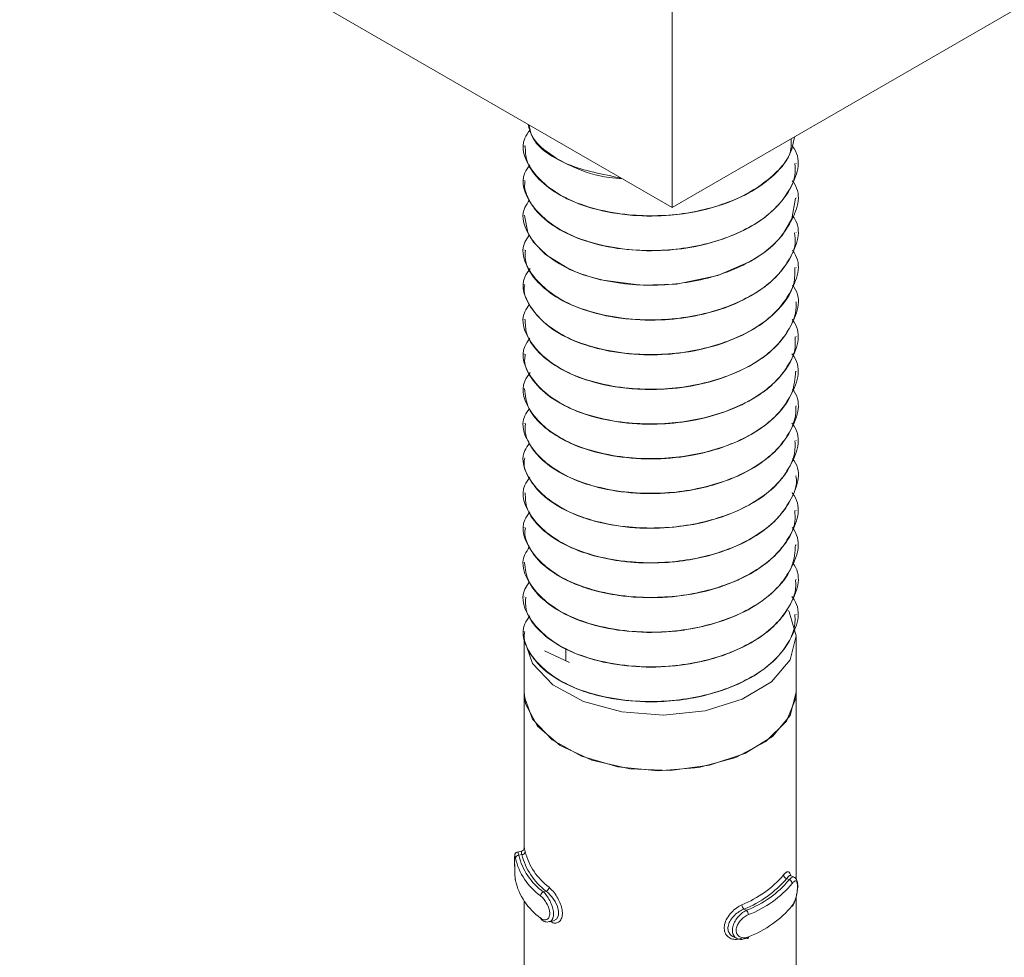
# Model space of a CAD drawing. Header units: millimetres. Extents: x 299 to 1025, y 4 to 1359.
# Tile 4 of 48: x 629 to 658, y 29 to 56. Entities that reach past the tile are written whole.
import ezdxf

# ---------------------------------------------------------------- set-up
doc = ezdxf.new("R2010")
doc.units = ezdxf.units.MM

msp = doc.modelspace()

# ---------------------------------------------------------------- linework, layer by layer
at = {"color": 7, "linetype": 'Continuous', "lineweight": 15}
for p, q in [((648.516, 50.62), (542.45, 111.85)), ((754.582, 111.85), (648.516, 50.62)), ((648.516, 58.785), (648.516, 50.62)), ((644.162, 52.436), (644.162, 52.428)), ((652.162, 51.917), (652.162, 51.925)), ((644.162, 51.415), (644.162, 51.407)), ((652.162, 50.897), (652.162, 50.905)), ((644.162, 50.395), (644.162, 50.386)), ((652.162, 49.876), (652.162, 49.884)), ((644.162, 49.374), (644.162, 49.366)), ((652.162, 48.855), (652.162, 48.863)), ((644.162, 48.353), (644.162, 48.345)), ((652.162, 47.835), (652.162, 47.842)), ((644.162, 47.333), (644.162, 47.324)), ((652.162, 46.814), (652.162, 46.822)), ((644.162, 46.312), (644.162, 46.303)), ((652.162, 45.793), (652.162, 45.801)), ((644.162, 45.291), (644.162, 45.283)), ((652.162, 44.772), (652.162, 44.78)), ((644.162, 44.271), (644.162, 44.262)), ((652.162, 43.752), (652.162, 43.76)), ((644.162, 43.25), (644.162, 43.241)), ((652.162, 42.731), (652.162, 42.739)), ((644.162, 42.229), (644.162, 42.221)), ((652.162, 41.71), (652.162, 41.718)), ((644.162, 41.209), (644.162, 41.2)), ((652.162, 40.69), (652.162, 40.698)), ((644.162, 40.188), (644.162, 40.18)), ((652.162, 39.669), (652.162, 39.677)), ((644.162, 39.167), (644.162, 39.159)), ((652.162, 38.648), (652.162, 38.656)), ((644.162, 38.147), (644.162, 38.138)), ((644.162, 37.993), (644.162, 36.36)), ((652.162, 36.36), (652.162, 37.993)), ((645.39, 37.282), (645.39, 37.646)), ((644.761, 37.575), (645.493, 37.234)), ((644.162, 36.36), (644.162, 31.752)), ((652.162, 30.861), (652.162, 36.36)), ((644.086, 31.685), (643.964, 31.658)), ((644.093, 31.582), (644.005, 31.563)), ((651.884, 30.876), (651.957, 30.842)), ((652.105, 30.916), (651.999, 30.965)), ((644.812, 30.505), (644.724, 30.486)), ((644.162, 30.223), (644.162, 26.853)), ((652.162, 25.962), (652.162, 30.342)), ((650.627, 29.977), (650.7, 29.943)), ((644.9, 29.604), (645.022, 29.631)), ((650.32, 29.161), (650.425, 29.112))]:
    msp.add_line(p, q, dxfattribs=at)
at = {"color": 7, "linetype": 'Continuous', "lineweight": 15, "flags": 128}
for points in [[(644.175, 50.387), (644.273, 49.885), (644.325, 49.78), (644.44, 49.602), (644.788, 49.239), (645.506, 48.797), (645.868, 48.65), (646.404, 48.493), (647.595, 48.333), (648.641, 48.368), (649.86, 48.622), (650.826, 49.037), (651.213, 49.288), (651.393, 49.432), (651.481, 49.511), (651.524, 49.552), (651.545, 49.572), (651.556, 49.583), (651.559, 49.586), (651.56, 49.587), (651.561, 49.588), (651.561, 49.588), (651.561, 49.588), (651.561, 49.588), (651.561, 49.588), (651.561, 49.588), (651.561, 49.588), (651.561, 49.588), (651.563, 49.59), (651.567, 49.594), (651.578, 49.605), (651.616, 49.645), (651.748, 49.798), (652.037, 50.283), (652.147, 50.898)], [(651.935, 38.76), (651.954, 38.728), (652.162, 38.021), (651.985, 37.312), (651.439, 36.668), (650.578, 36.152), (649.484, 35.813), (648.262, 35.684), (647.032, 35.778), (645.91, 36.085), (645.005, 36.575), (644.404, 37.203), (644.165, 37.906), (644.162, 37.993)], [(652.162, 36.36), (652.151, 36.184), (651.88, 35.508), (651.274, 34.909), (650.387, 34.441), (649.299, 34.146), (648.108, 34.051), (646.922, 34.164), (645.849, 34.476), (644.984, 34.958), (644.406, 35.566), (644.167, 36.247), (644.162, 36.36)], [(652.162, 36.356), (651.983, 35.676), (651.464, 35.056), (650.652, 34.552), (649.618, 34.209), (648.456, 34.057), (647.267, 34.109), (646.157, 34.362), (645.226, 34.792), (644.556, 35.361), (644.206, 36.019), (644.162, 36.36)], [(651.997, 30.96), (651.97, 30.964), (651.914, 30.915), (651.884, 30.876), (651.884, 30.876), (651.884, 30.876)], [(645.022, 29.632), (645.025, 29.632), (645.117, 29.686), (645.17, 29.789), (645.176, 29.919), (645.142, 30.058), (645.074, 30.202), (644.977, 30.342), (644.863, 30.463), (644.812, 30.505), (644.812, 30.505), (644.812, 30.505)], [(650.7, 29.127), (650.711, 29.119), (650.722, 29.115), (650.733, 29.115), (650.742, 29.118), (650.749, 29.125), (650.754, 29.134), (650.758, 29.147), (650.759, 29.162)]]:
    msp.add_lwpolyline(points, dxfattribs=at)
at = {"color": 8, "linetype": 'Continuous', "lineweight": 15, "flags": 128}
msp.add_lwpolyline([(643.965, 31.651), (643.974, 31.651), (643.996, 31.594), (644.005, 31.563), (644.005, 31.563), (644.005, 31.563)], dxfattribs=at)
at = {"color": 7, "linetype": 'Continuous', "lineweight": 15}
for centre, radius, start, end in [((644.093, 31.682), 0.0997, 269.9161, 353.6105), ((645.984, 32.066), 1.953, 194.3455, 233.085), ((646.038, 32.143), 1.905, 194.3464, 233.084), ((644.004, 31.464), 0.099, 89.3766, 173.586), ((645.762, 31.915), 1.908, 193.3409, 234.0917), ((645.815, 31.992), 1.86, 193.3389, 234.0914), ((645.762, 31.262), 1.908, 193.3409, 234.0917), ((649.385, 33.055), 3.177, 291.8317, 319.2689), ((649.416, 33.001), 3.257, 291.8314, 319.2696), ((649.585, 32.832), 3.096, 291.1053, 319.9954), ((649.615, 32.778), 3.176, 291.1058, 319.9953), ((651.913, 30.992), 0.12, 185.134, 256.0776), ((651.929, 30.726), 0.119, 5.2078, 76.7106), ((644.779, 30.361), 0.136, 113.7259, 176.2239), ((644.759, 30.629), 0.135, 293.0497, 356.1129), ((650.744, 30.11), 0.177, 181.6396, 228.7437), ((650.579, 29.81), 0.18, 1.5788, 47.8888), ((649.615, 32.125), 3.176, 291.1058, 319.9953), ((644.697, 29.713), 0.0536, 176.3077, 232.8792)]:
    msp.add_arc(centre, radius, start, end, dxfattribs=at)
for points, knots in [([(644.279, 53.066), (644.309, 52.95), (644.398, 52.601), (644.91, 52.164), (645.694, 51.752), (646.397, 51.513), (646.925, 51.472), (647.057, 51.462)], [0, 0, 0, 0, 0.146746, 0.44513, 0.633893, 0.908724, 1, 1, 1, 1]), ([(647.015, 51.486), (646.473, 51.592), (645.311, 51.82), (644.386, 52.504), (644.327, 52.954), (644.314, 53.045)], [0, 0, 0, 0, 0.411062, 0.880494, 1, 1, 1, 1]), ([(652.017, 52.641), (652.018, 52.483), (652.02, 52.159), (651.519, 51.545), (650.588, 50.863), (648.967, 50.387), (647.111, 50.334), (645.336, 50.791), (644.304, 51.667), (644.02, 52.457), (644.278, 52.821), (644.336, 52.902)], [0, 0, 0, 0, 0.058961, 0.120703, 0.252356, 0.386222, 0.517795, 0.67454, 0.830404, 0.962313, 1, 1, 1, 1]), ([(652.042, 52.436), (652.063, 52.409), (652.36, 52.014), (652.121, 51.363), (651.552, 50.524), (650.576, 49.842), (648.97, 49.366), (647.11, 49.313), (645.336, 49.77), (644.305, 50.646), (644.02, 51.432), (644.274, 51.793), (644.329, 51.871)], [0, 0, 0, 0, 0.010398, 0.147775, 0.20379, 0.323232, 0.444681, 0.564049, 0.706255, 0.847661, 0.967334, 1, 1, 1, 1]), ([(644.195, 52.429), (644.199, 52.28), (644.208, 51.914), (644.611, 51.386), (645.174, 50.989), (645.717, 50.739), (646.362, 50.522), (647.301, 50.359), (648.588, 50.362), (649.79, 50.597), (650.777, 51.016), (651.509, 51.528), (651.998, 52.099), (652.08, 52.523), (652.114, 52.697)], [0, 0, 0, 0, 0.067984, 0.167466, 0.257998, 0.298697, 0.346065, 0.449584, 0.542381, 0.661271, 0.750048, 0.829736, 0.93036, 1, 1, 1, 1]), ([(644.194, 51.406), (644.184, 51.345), (644.16, 51.201), (644.261, 50.907), (644.422, 50.622), (644.628, 50.402), (644.8, 50.245), (645.145, 49.985), (645.833, 49.644), (646.88, 49.388), (647.995, 49.321), (649.182, 49.433), (650.272, 49.746), (651.223, 50.262), (651.837, 50.867), (652.151, 51.451), (652.13, 51.797), (652.123, 51.917)], [0, 0, 0, 0, 0.026876, 0.06448, 0.132359, 0.159723, 0.175103, 0.214471, 0.303481, 0.398914, 0.4914, 0.570662, 0.681833, 0.768364, 0.865874, 0.953564, 1, 1, 1, 1]), ([(652.048, 51.406), (652.067, 51.382), (652.361, 50.99), (652.12, 50.342), (651.552, 49.504), (650.576, 48.822), (648.97, 48.345), (647.11, 48.292), (645.336, 48.749), (644.306, 49.626), (644.019, 50.409), (644.271, 50.767), (644.324, 50.842)], [0, 0, 0, 0, 0.009243, 0.146943, 0.20309, 0.322813, 0.444548, 0.564196, 0.706737, 0.848476, 0.968431, 1, 1, 1, 1]), ([(652.054, 50.378), (652.071, 50.356), (652.362, 49.966), (652.12, 49.321), (651.552, 48.483), (650.576, 47.801), (648.97, 47.325), (647.11, 47.272), (645.335, 47.729), (644.307, 48.605), (644.019, 49.382), (644.265, 49.735), (644.313, 49.804)], [0, 0, 0, 0, 0.008279, 0.146442, 0.202778, 0.322902, 0.445046, 0.565096, 0.708115, 0.85033, 0.970688, 1, 1, 1, 1]), ([(644.199, 49.366), (644.192, 49.268), (644.17, 48.939), (644.49, 48.457), (645.116, 47.94), (645.987, 47.546), (647.111, 47.315), (648.246, 47.287), (649.416, 47.442), (650.471, 47.789), (651.373, 48.333), (651.898, 48.931), (652.162, 49.469), (652.126, 49.768), (652.113, 49.875)], [0, 0, 0, 0, 0.0432263, 0.1462698, 0.2220313, 0.3204267, 0.417925, 0.5114915, 0.5900174, 0.6991024, 0.7872151, 0.8842457, 0.958568, 1, 1, 1, 1]), ([(652.05, 49.362), (652.068, 49.339), (652.361, 48.948), (652.12, 48.301), (651.552, 47.462), (650.576, 46.78), (648.97, 46.304), (647.11, 46.251), (645.336, 46.708), (644.303, 47.584), (644.02, 48.377), (644.281, 48.744), (644.341, 48.828)], [0, 0, 0, 0, 0.008912, 0.146124, 0.202072, 0.32137, 0.442673, 0.561897, 0.703932, 0.845168, 0.964697, 1, 1, 1, 1]), ([(644.178, 48.344), (644.173, 48.321), (644.134, 48.144), (644.31, 47.698), (644.792, 47.115), (645.683, 46.642), (646.69, 46.359), (647.766, 46.257), (648.962, 46.333), (650.078, 46.611), (650.966, 47.044), (651.686, 47.614), (652.128, 48.227), (652.123, 48.698), (652.122, 48.856)], [0, 0, 0, 0, 0.010248, 0.079435, 0.198826, 0.293872, 0.37775, 0.473686, 0.554506, 0.6619, 0.752081, 0.817643, 0.939021, 1, 1, 1, 1]), ([(652.056, 48.334), (652.072, 48.313), (652.362, 47.924), (652.12, 47.28), (651.552, 46.442), (650.576, 45.76), (648.97, 45.283), (647.11, 45.23), (645.336, 45.687), (644.306, 46.563), (644.019, 47.345), (644.27, 47.702), (644.321, 47.775)], [0, 0, 0, 0, 0.00796, 0.145919, 0.202171, 0.322119, 0.444082, 0.563955, 0.706763, 0.848768, 0.968948, 1, 1, 1, 1]), ([(644.193, 47.325), (644.196, 47.185), (644.203, 46.815), (644.608, 46.282), (645.306, 45.795), (646.262, 45.426), (647.334, 45.256), (648.459, 45.264), (649.579, 45.437), (650.656, 45.833), (651.513, 46.413), (652.014, 47.066), (652.179, 47.565), (652.159, 47.814), (652.157, 47.835)], [0, 0, 0, 0, 0.062206, 0.164022, 0.251373, 0.33752, 0.447158, 0.517887, 0.605587, 0.717015, 0.806983, 0.903032, 0.992092, 1, 1, 1, 1]), ([(652.043, 47.332), (652.063, 47.304), (652.36, 46.91), (652.121, 46.259), (651.552, 45.421), (650.576, 44.739), (648.97, 44.263), (647.11, 44.21), (645.336, 44.667), (644.304, 45.543), (644.02, 46.331), (644.276, 46.693), (644.332, 46.773)], [0, 0, 0, 0, 0.0102311, 0.1475302, 0.2035134, 0.3228871, 0.444267, 0.563567, 0.7056922, 0.8470179, 0.9666232, 1, 1, 1, 1]), ([(644.194, 46.302), (644.185, 46.241), (644.144, 45.95), (644.437, 45.449), (645.01, 44.952), (645.831, 44.547), (646.829, 44.286), (648.009, 44.217), (649.199, 44.333), (650.285, 44.648), (651.037, 45.06), (651.454, 45.392), (651.862, 45.814), (652.158, 46.303), (652.134, 46.705), (652.128, 46.814)], [0, 0, 0, 0, 0.027179, 0.12991, 0.227042, 0.288911, 0.398985, 0.492527, 0.571673, 0.683018, 0.768851, 0.806753, 0.8438, 0.957976, 1, 1, 1, 1]), ([(652.038, 46.317), (652.06, 46.288), (652.36, 45.892), (652.121, 45.239), (651.552, 44.4), (650.576, 43.718), (648.97, 43.242), (647.11, 43.189), (645.336, 43.646), (644.303, 44.522), (644.021, 45.316), (644.282, 45.684), (644.343, 45.769)], [0, 0, 0, 0, 0.010927, 0.147809, 0.203622, 0.322632, 0.443643, 0.562581, 0.704274, 0.84517, 0.964412, 1, 1, 1, 1]), ([(644.174, 45.284), (644.197, 45.092), (644.244, 44.69), (644.585, 44.301), (644.863, 44.074), (645.087, 43.909), (645.586, 43.628), (646.467, 43.34), (647.594, 43.197), (648.419, 43.231), (648.918, 43.3), (649.3, 43.363), (649.999, 43.537), (650.879, 43.918), (651.623, 44.486), (652.088, 45.133), (652.127, 45.585), (652.145, 45.794)], [0, 0, 0, 0, 0.084883, 0.178439, 0.188635, 0.207343, 0.270205, 0.362997, 0.455296, 0.547588, 0.557448, 0.576348, 0.641167, 0.733824, 0.825483, 0.919049, 1, 1, 1, 1]), ([(652.053, 45.276), (652.07, 45.254), (652.361, 44.864), (652.12, 44.218), (651.552, 43.38), (650.576, 42.698), (648.97, 42.221), (647.11, 42.168), (645.335, 42.625), (644.307, 43.501), (644.019, 44.28), (644.266, 44.633), (644.315, 44.704)], [0, 0, 0, 0, 0.008551, 0.146621, 0.202919, 0.322963, 0.445024, 0.564995, 0.707918, 0.850038, 0.970315, 1, 1, 1, 1]), ([(644.203, 44.262), (644.194, 44.154), (644.178, 43.967), (644.314, 43.657), (644.576, 43.266), (645.153, 42.813), (646.058, 42.425), (647.139, 42.211), (648.309, 42.182), (649.331, 42.332), (650.044, 42.55), (650.696, 42.822), (651.111, 43.073), (651.416, 43.326), (651.637, 43.528), (651.967, 43.938), (652.159, 44.404), (652.154, 44.708), (652.152, 44.773)], [0, 0, 0, 0, 0.047968, 0.082585, 0.141542, 0.234168, 0.325813, 0.419357, 0.511098, 0.603612, 0.664395, 0.697228, 0.788528, 0.799339, 0.818527, 0.881943, 0.97482, 1, 1, 1, 1]), ([(652.038, 44.276), (652.06, 44.246), (652.36, 43.85), (652.121, 43.197), (651.552, 42.359), (650.576, 41.677), (648.97, 41.2), (647.11, 41.148), (645.335, 41.605), (644.307, 42.481), (644.019, 43.259), (644.266, 43.613), (644.316, 43.684)], [0, 0, 0, 0, 0.010999, 0.148713, 0.204866, 0.324601, 0.446348, 0.566009, 0.708564, 0.850318, 0.970285, 1, 1, 1, 1]), ([(644.181, 43.24), (644.175, 43.214), (644.122, 42.982), (644.31, 42.612), (644.616, 42.233), (645.035, 41.889), (645.432, 41.671), (645.836, 41.516), (646.159, 41.404), (646.817, 41.242), (647.841, 41.15), (649.016, 41.24), (650.115, 41.526), (651.053, 41.983), (651.686, 42.523), (651.965, 42.958), (652.058, 43.188), (652.079, 43.25), (652.085, 43.268), (652.137, 43.431), (652.132, 43.593), (652.126, 43.753)], [0, 0, 0, 0, 0.011552, 0.104087, 0.164674, 0.19771, 0.289019, 0.299766, 0.318935, 0.38245, 0.475328, 0.566801, 0.660329, 0.75235, 0.844579, 0.912925, 0.930988, 0.935976, 0.937461, 0.938271, 1, 1, 1, 1]), ([(652.067, 43.215), (652.079, 43.199), (652.363, 42.815), (652.119, 42.177), (651.553, 41.338), (650.576, 40.656), (648.97, 40.18), (647.11, 40.127), (645.336, 40.584), (644.305, 41.46), (644.02, 42.246), (644.275, 42.607), (644.329, 42.685)], [0, 0, 0, 0, 0.006095, 0.144063, 0.200319, 0.320275, 0.442246, 0.562128, 0.704946, 0.846961, 0.967149, 1, 1, 1, 1]), ([(644.192, 42.222), (644.198, 42.07), (644.21, 41.707), (644.615, 41.174), (645.3, 40.693), (646.121, 40.378), (646.84, 40.232), (647.619, 40.151), (648.295, 40.157), (649.059, 40.253), (649.806, 40.414), (650.703, 40.761), (651.238, 41.124), (651.462, 41.327), (651.478, 41.342), (651.535, 41.395), (651.737, 41.599), (652.024, 42.027), (652.21, 42.462), (652.155, 42.714), (652.152, 42.73)], [0, 0, 0, 0, 0.0671607, 0.1606525, 0.2525184, 0.3378531, 0.4026481, 0.4386734, 0.5300508, 0.5620566, 0.6232944, 0.7155099, 0.807718, 0.8084555, 0.8098784, 0.8147714, 0.8327515, 0.9013739, 0.9936993, 1, 1, 1, 1]), ([(652.04, 42.231), (652.062, 42.203), (652.36, 41.808), (652.121, 41.156), (651.552, 40.318), (650.576, 39.636), (648.97, 39.159), (647.11, 39.106), (645.336, 39.563), (644.305, 40.44), (644.02, 41.225), (644.274, 41.585), (644.328, 41.662)], [0, 0, 0, 0, 0.010624, 0.148011, 0.20403, 0.32348, 0.444937, 0.564313, 0.706529, 0.847945, 0.967626, 1, 1, 1, 1]), ([(644.199, 41.199), (644.187, 41.131), (644.163, 40.991), (644.257, 40.716), (644.472, 40.316), (644.809, 40.016), (645.058, 39.856), (645.067, 39.85), (645.098, 39.83), (645.219, 39.755), (645.476, 39.617), (645.767, 39.497), (646.026, 39.41), (646.361, 39.31), (647.041, 39.169), (648.085, 39.111), (649.251, 39.242), (650.008, 39.471), (650.431, 39.651), (650.743, 39.795), (651.284, 40.115), (651.845, 40.672), (652.158, 41.249), (652.13, 41.6), (652.122, 41.71)], [0, 0, 0, 0, 0.030394, 0.062305, 0.123635, 0.216692, 0.217045, 0.21773, 0.220098, 0.228829, 0.262256, 0.308291, 0.317789, 0.336582, 0.401958, 0.494259, 0.586176, 0.679696, 0.688984, 0.707379, 0.771407, 0.864197, 0.957431, 1, 1, 1, 1]), ([(652.045, 41.205), (652.065, 41.178), (652.36, 40.785), (652.121, 40.135), (651.552, 39.297), (650.576, 38.615), (648.97, 38.138), (647.11, 38.086), (645.336, 38.543), (644.306, 39.419), (644.019, 40.201), (644.271, 40.559), (644.323, 40.633)], [0, 0, 0, 0, 0.009882, 0.147528, 0.203652, 0.323327, 0.445013, 0.564614, 0.707097, 0.848779, 0.968686, 1, 1, 1, 1]), ([(644.172, 40.18), (644.196, 39.985), (644.247, 39.58), (644.582, 39.202), (644.813, 39.012), (644.876, 38.961), (645.091, 38.803), (645.595, 38.52), (646.485, 38.233), (647.613, 38.093), (648.436, 38.129), (648.932, 38.199), (649.314, 38.263), (650.014, 38.439), (650.893, 38.823), (651.633, 39.393), (652.091, 40.037), (652.127, 40.485), (652.143, 40.691)], [0, 0, 0, 0, 0.086384, 0.179935, 0.18326, 0.188914, 0.207212, 0.271666, 0.3645, 0.45679, 0.549073, 0.558503, 0.577262, 0.642668, 0.735285, 0.826981, 0.920549, 1, 1, 1, 1]), ([(652.054, 40.171), (652.071, 40.149), (652.362, 39.76), (652.12, 39.115), (651.552, 38.276), (650.576, 37.594), (648.97, 37.118), (647.11, 37.065), (645.335, 37.522), (644.307, 38.398), (644.019, 39.175), (644.265, 39.529), (644.314, 39.598)], [0, 0, 0, 0, 0.0082801, 0.146428, 0.2027573, 0.322869, 0.4449992, 0.5650367, 0.7080405, 0.8502398, 0.9705845, 1, 1, 1, 1]), ([(644.209, 39.159), (644.202, 39.033), (644.186, 38.71), (644.531, 38.206), (645.162, 37.702), (646.075, 37.317), (647.158, 37.106), (648.328, 37.08), (649.346, 37.232), (650.058, 37.451), (650.708, 37.724), (651.123, 37.977), (651.425, 38.231), (651.645, 38.434), (651.97, 38.845), (652.172, 39.308), (652.148, 39.608), (652.143, 39.669)], [0, 0, 0, 0, 0.055824, 0.142883, 0.235488, 0.327192, 0.420759, 0.512483, 0.605064, 0.665083, 0.698688, 0.790004, 0.80056, 0.819672, 0.883465, 0.976327, 1, 1, 1, 1]), ([(652.038, 39.172), (652.06, 39.143), (652.36, 38.747), (652.121, 38.094), (651.552, 37.255), (650.576, 36.574), (648.97, 36.097), (647.11, 36.044), (645.336, 36.501), (644.305, 37.378), (644.02, 38.165), (644.276, 38.527), (644.331, 38.606)], [0, 0, 0, 0, 0.010994, 0.148214, 0.204165, 0.32347, 0.44478, 0.564011, 0.706055, 0.847299, 0.966835, 1, 1, 1, 1]), ([(644.183, 38.137), (644.176, 38.108), (644.124, 37.872), (644.315, 37.5), (644.624, 37.122), (645.045, 36.779), (645.445, 36.562), (645.85, 36.407), (646.173, 36.297), (646.833, 36.136), (647.747, 36.057), (648.484, 36.097), (648.862, 36.147), (649.359, 36.225), (650.133, 36.429), (651.066, 36.888), (651.691, 37.427), (651.967, 37.858), (652.058, 38.086), (652.082, 38.154), (652.138, 38.329), (652.131, 38.493), (652.125, 38.649)], [0, 0, 0, 0, 0.013011, 0.105571, 0.165387, 0.199159, 0.290441, 0.300931, 0.320017, 0.383878, 0.476698, 0.540658, 0.559062, 0.568384, 0.661899, 0.753851, 0.846113, 0.912685, 0.931181, 0.93672, 0.939783, 1, 1, 1, 1]), ([(643.965, 31.657), (643.963, 31.657), (643.95, 31.656), (643.93, 31.644), (643.909, 31.625), (643.896, 31.605), (643.889, 31.588), (643.886, 31.575), (643.884, 31.561), (643.883, 31.55), (643.883, 31.532), (643.883, 31.523)], [0, 0, 0, 0, 0.020057, 0.156668, 0.267986, 0.364143, 0.447406, 0.524104, 0.622513, 0.816716, 1, 1, 1, 1]), ([(644.093, 31.582), (644.093, 31.582), (644.082, 31.613), (644.086, 31.669), (644.086, 31.679), (644.086, 31.684)], [0, 0, 0, 0, 0.000157, 0.480659, 1, 1, 1, 1]), ([(644.163, 31.742), (644.163, 31.75), (644.162, 31.766), (644.163, 31.772), (644.162, 31.766), (644.16, 31.755), (644.154, 31.738), (644.14, 31.715), (644.116, 31.694), (644.096, 31.688), (644.085, 31.686)], [0, 0, 0, 0, 0.230908, 0.477407, 0.558889, 0.624558, 0.689677, 0.784625, 0.896335, 1, 1, 1, 1]), ([(644.163, 31.752), (644.163, 31.766), (644.163, 31.798), (644.171, 31.768), (644.185, 31.702), (644.192, 31.671)], [0, 0, 0, 0, 0.28734, 0.66315, 1, 1, 1, 1]), ([(643.883, 31.523), (643.883, 31.504), (643.882, 31.465), (643.883, 31.351), (643.883, 31.213), (643.885, 31.061), (643.891, 30.917), (643.902, 30.847), (643.908, 30.813)], [0, 0, 0, 0, 0.148706, 0.305849, 0.470135, 0.639651, 0.826478, 1, 1, 1, 1]), ([(643.883, 31.523), (643.883, 31.521), (643.882, 31.508), (643.883, 31.446), (643.882, 31.338), (643.883, 31.2), (643.885, 31.055), (643.892, 30.919), (643.901, 30.854), (643.906, 30.822)], [0, 0, 0, 0, 0.026838, 0.173541, 0.324395, 0.485869, 0.655866, 0.827485, 1, 1, 1, 1]), ([(651.793, 30.981), (651.806, 30.997), (651.848, 31.046), (651.909, 31.088), (651.961, 31.073), (651.99, 31.027), (651.995, 30.973), (651.997, 30.96)], [0, 0, 0, 0, 0.126013, 0.405371, 0.670799, 0.921216, 1, 1, 1, 1]), ([(652.037, 30.054), (652.049, 30.068), (652.09, 30.117), (652.142, 30.249), (652.186, 30.419), (652.208, 30.586), (652.208, 30.736), (652.187, 30.831), (652.144, 30.899), (652.111, 30.91), (652.104, 30.912)], [0, 0, 0, 0, 0.071673, 0.248639, 0.406168, 0.552006, 0.706949, 0.877172, 0.971465, 1, 1, 1, 1]), ([(652.048, 30.083), (652.054, 30.092), (652.081, 30.128), (652.122, 30.212), (652.163, 30.338), (652.19, 30.469), (652.203, 30.594), (652.203, 30.703), (652.186, 30.781), (652.154, 30.815), (652.107, 30.803), (652.068, 30.759), (652.048, 30.736)], [0, 0, 0, 0, 0.037288, 0.149823, 0.256279, 0.356417, 0.453446, 0.55321, 0.660003, 0.772424, 0.885918, 1, 1, 1, 1]), ([(644.643, 29.717), (644.653, 29.71), (644.691, 29.681), (644.758, 29.657), (644.833, 29.668), (644.887, 29.717), (644.917, 29.799), (644.916, 29.909), (644.881, 30.039), (644.816, 30.171), (644.732, 30.29), (644.673, 30.343), (644.643, 30.37)], [0, 0, 0, 0, 0.037281, 0.149825, 0.256284, 0.356424, 0.453447, 0.553211, 0.659997, 0.772415, 0.885917, 1, 1, 1, 1]), ([(650.567, 29.125), (650.542, 29.116), (650.46, 29.085), (650.324, 29.079), (650.186, 29.13), (650.089, 29.229), (650.04, 29.365), (650.049, 29.532), (650.122, 29.713), (650.251, 29.884), (650.408, 30.023), (650.516, 30.079), (650.567, 30.105)], [0, 0, 0, 0, 0.0499697, 0.1607262, 0.2659746, 0.3652581, 0.4629725, 0.5656694, 0.6760239, 0.789422, 0.9004697, 1, 1, 1, 1]), ([(650.627, 29.977), (650.627, 29.977), (650.58, 29.961), (650.485, 29.908), (650.343, 29.799), (650.226, 29.658), (650.159, 29.508), (650.151, 29.368), (650.197, 29.256), (650.259, 29.186), (650.31, 29.17), (650.322, 29.166)], [0, 0, 0, 0, 0.00005, 0.132914, 0.280756, 0.42998, 0.572905, 0.704758, 0.830792, 0.960545, 1, 1, 1, 1]), ([(650.7, 29.127), (650.7, 29.127), (650.658, 29.103), (650.558, 29.081), (650.432, 29.097), (650.335, 29.169), (650.284, 29.283), (650.282, 29.418), (650.325, 29.561), (650.406, 29.7), (650.52, 29.827), (650.622, 29.906), (650.686, 29.936), (650.7, 29.943), (650.7, 29.943)], [0, 0, 0, 0, 0.0000375, 0.1122261, 0.2244919, 0.337097, 0.4455855, 0.5475399, 0.6461696, 0.7467826, 0.8524175, 0.9632335, 0.9999625, 1, 1, 1, 1]), ([(644.668, 29.675), (644.685, 29.66), (644.732, 29.619), (644.819, 29.59), (644.878, 29.605), (644.897, 29.61)], [0, 0, 0, 0, 0.258976, 0.754041, 1, 1, 1, 1]), ([(650.759, 29.815), (650.746, 29.809), (650.693, 29.786), (650.603, 29.725), (650.505, 29.625), (650.433, 29.515), (650.395, 29.402), (650.397, 29.292), (650.442, 29.2), (650.527, 29.142), (650.638, 29.124), (650.719, 29.149), (650.759, 29.162)], [0, 0, 0, 0, 0.03729, 0.149823, 0.256283, 0.356422, 0.453445, 0.553207, 0.659991, 0.772409, 0.885901, 1, 1, 1, 1])]:
    msp.add_open_spline(points, degree=3, knots=knots, dxfattribs=at)
at = {"color": 8, "linetype": 'Continuous', "lineweight": 15}
for points, knots in [([(643.906, 31.475), (643.904, 31.484), (643.898, 31.519), (643.889, 31.556), (643.884, 31.564), (643.883, 31.536), (643.883, 31.523)], [0, 0, 0, 0, 0.11008, 0.4424, 0.756718, 1, 1, 1, 1]), ([(651.957, 30.842), (651.957, 30.842), (651.981, 30.873), (652.036, 30.913), (652.085, 30.934), (652.102, 30.915), (652.104, 30.913)], [0, 0, 0, 0, 0.0001685, 0.471916, 0.9439855, 1, 1, 1, 1]), ([(644.724, 30.486), (644.724, 30.486), (644.766, 30.461), (644.819, 30.381), (644.917, 30.236), (644.987, 30.07), (645.026, 29.909), (645.027, 29.771), (644.994, 29.671), (644.949, 29.615), (644.91, 29.612), (644.899, 29.611)], [0, 0, 0, 0, 0.000047, 0.141783, 0.283631, 0.42591, 0.562979, 0.691795, 0.816403, 0.94353, 1, 1, 1, 1]), ([(644.893, 30.62), (644.912, 30.604), (644.971, 30.552), (645.072, 30.431), (645.178, 30.261), (645.253, 30.083), (645.292, 29.909), (645.285, 29.749), (645.227, 29.625), (645.128, 29.563), (645.025, 29.559), (644.962, 29.6), (644.941, 29.613)], [0, 0, 0, 0, 0.052181, 0.16784, 0.27775, 0.381438, 0.48348, 0.590727, 0.705969, 0.824391, 0.940356, 1, 1, 1, 1])]:
    msp.add_open_spline(points, degree=3, knots=knots, dxfattribs=at)

doc.saveas('drawing.dxf')
